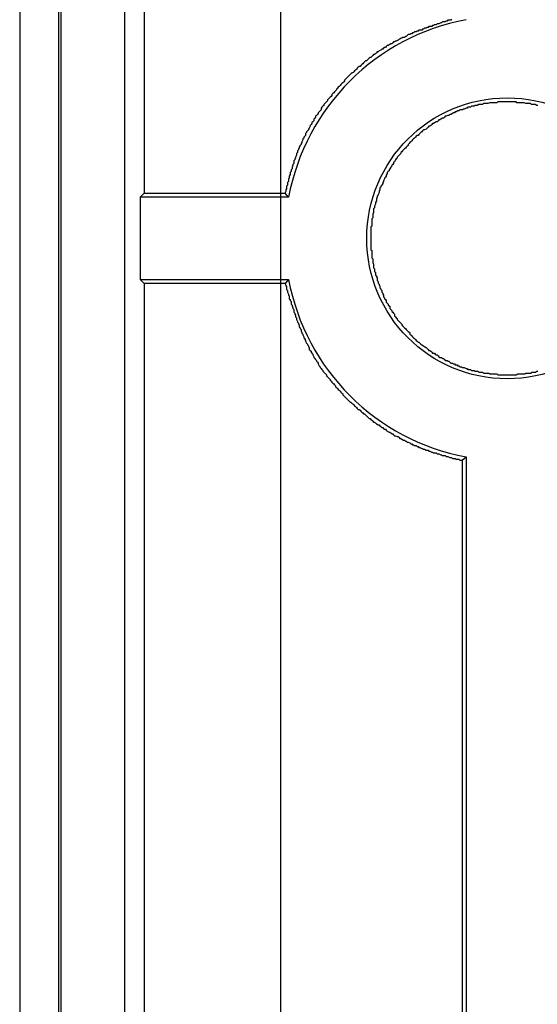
# Model space of a CAD drawing. Header units: millimetres. Extents: x 7187 to 8806, y -3756 to -2918.
# Tile 30 of 250: x 7598 to 7604, y -3601 to -3590. Entities that reach past the tile are written whole.
import ezdxf

# ---------------------------------------------------------------- set-up
doc = ezdxf.new("R2010")
doc.units = ezdxf.units.MM
doc.header["$LTSCALE"] = 3

msp = doc.modelspace()

# ---------------------------------------------------------------- linework, layer by layer
at = {"color": 3, "linetype": 'Continuous', "lineweight": 30}
msp.add_line((7601.097, -3520.365), (7601.097, -3747.365), dxfattribs=at)
at = {"linetype": 'Continuous', "lineweight": 30}
for p, q in [((7598.654, -3741.565), (7598.654, -3526.165)), ((7598.681, -3741.565), (7598.681, -3526.165)), ((7599.381, -3741.565), (7599.381, -3526.165)), ((7598.222, -3526.24), (7598.222, -3741.49)), ((7599.596, -3552.364), (7599.596, -3592.366)), ((7599.549, -3592.413), (7599.596, -3592.366)), ((7599.549, -3592.413), (7599.549, -3593.317)), ((7601.187, -3592.413), (7599.549, -3592.413)), ((7599.596, -3593.364), (7599.549, -3593.317)), ((7599.549, -3593.317), (7601.187, -3593.317)), ((7599.596, -3593.364), (7599.596, -3633.366)), ((7603.1, -3595.312), (7603.1, -3631.418)), ((7603.145, -3595.275), (7603.145, -3631.455))]:
    msp.add_line(p, q, dxfattribs=at)
at = {"linetype": 'Continuous', "lineweight": 30, "flags": 128}
for points in [[(7601.187, -3592.413), (7601.183, -3592.408), (7601.149, -3592.367)], [(7601.187, -3593.317), (7601.183, -3593.322), (7601.149, -3593.363)], [(7603.145, -3595.275), (7603.14, -3595.279), (7603.1, -3595.312)]]:
    msp.add_lwpolyline(points, dxfattribs=at)
at = {"linetype": 'Continuous', "lineweight": 30}
for points in [[(7602.985, -3590.45, 0), (7602.975, -3590.46, 0), (7602.965, -3590.46, 0), (7602.945, -3590.46, 0), (7602.935, -3590.47, 0), (7602.925, -3590.47, 0), (7602.915, -3590.48, 0), (7602.895, -3590.48, 0), (7602.885, -3590.48, 0), (7602.875, -3590.49, 0), (7602.865, -3590.49, 0), (7602.845, -3590.5, 0), (7602.835, -3590.5, 0), (7602.825, -3590.5, 0), (7602.815, -3590.51, 0), (7602.795, -3590.51, 0), (7602.785, -3590.52, 0), (7602.775, -3590.52, 0), (7602.765, -3590.53, 0), (7602.755, -3590.53, 0), (7602.735, -3590.53, 0), (7602.725, -3590.54, 0), (7602.715, -3590.54, 0), (7602.705, -3590.55, 0), (7602.685, -3590.55, 0), (7602.675, -3590.56, 0), (7602.665, -3590.56, 0), (7602.655, -3590.57, 0), (7602.645, -3590.57, 0), (7602.625, -3590.57, 0), (7602.615, -3590.58, 0), (7602.605, -3590.58, 0), (7602.595, -3590.59, 0), (7602.575, -3590.59, 0), (7602.565, -3590.6, 0), (7602.555, -3590.6, 0), (7602.545, -3590.61, 0), (7602.535, -3590.61, 0), (7602.525, -3590.62, 0), (7602.505, -3590.62, 0), (7602.495, -3590.63, 0), (7602.485, -3590.64, 0), (7602.475, -3590.64, 0), (7602.465, -3590.65, 0), (7602.445, -3590.65, 0), (7602.435, -3590.66, 0), (7602.425, -3590.66, 0), (7602.415, -3590.67, 0), (7602.405, -3590.67, 0), (7602.395, -3590.68, 0), (7602.375, -3590.69, 0), (7602.365, -3590.69, 0), (7602.355, -3590.7, 0), (7602.345, -3590.7, 0), (7602.335, -3590.71, 0), (7602.325, -3590.72, 0), (7602.315, -3590.72, 0), (7602.305, -3590.73, 0), (7602.285, -3590.74, 0), (7602.275, -3590.74, 0), (7602.265, -3590.75, 0), (7602.255, -3590.76, 0), (7602.245, -3590.76, 0), (7602.235, -3590.77, 0), (7602.225, -3590.78, 0), (7602.215, -3590.78, 0), (7602.205, -3590.79, 0), (7602.185, -3590.8, 0), (7602.175, -3590.81, 0), (7602.165, -3590.81, 0), (7602.155, -3590.82, 0), (7602.145, -3590.83, 0), (7602.135, -3590.84, 0), (7602.125, -3590.84, 0), (7602.115, -3590.85, 0), (7602.105, -3590.86, 0), (7602.095, -3590.87, 0), (7602.085, -3590.87, 0), (7602.075, -3590.88, 0), (7602.065, -3590.89, 0), (7602.055, -3590.9, 0), (7602.045, -3590.91, 0), (7602.035, -3590.91, 0), (7602.025, -3590.92, 0), (7602.015, -3590.93, 0), (7602.005, -3590.94, 0), (7601.995, -3590.95, 0), (7601.985, -3590.96, 0), (7601.975, -3590.97, 0), (7601.965, -3590.97, 0), (7601.955, -3590.98, 0), (7601.945, -3590.99, 0), (7601.935, -3591, 0), (7601.925, -3591.01, 0), (7601.915, -3591.02, 0), (7601.905, -3591.03, 0), (7601.895, -3591.04, 0), (7601.885, -3591.04, 0), (7601.875, -3591.05, 0), (7601.865, -3591.06, 0), (7601.855, -3591.07, 0), (7601.845, -3591.08, 0), (7601.835, -3591.09, 0), (7601.825, -3591.1, 0), (7601.815, -3591.11, 0), (7601.805, -3591.12, 0), (7601.805, -3591.13, 0), (7601.795, -3591.14, 0), (7601.785, -3591.15, 0), (7601.775, -3591.16, 0), (7601.765, -3591.17, 0), (7601.755, -3591.18, 0), (7601.745, -3591.19, 0), (7601.735, -3591.2, 0), (7601.725, -3591.21, 0), (7601.715, -3591.22, 0), (7601.715, -3591.23, 0), (7601.705, -3591.24, 0), (7601.695, -3591.25, 0), (7601.685, -3591.26, 0), (7601.675, -3591.27, 0), (7601.665, -3591.28, 0), (7601.665, -3591.29, 0), (7601.655, -3591.3, 0), (7601.645, -3591.31, 0), (7601.635, -3591.32, 0), (7601.625, -3591.33, 0), (7601.615, -3591.34, 0), (7601.615, -3591.35, 0), (7601.605, -3591.36, 0), (7601.595, -3591.37, 0), (7601.585, -3591.38, 0), (7601.575, -3591.39, 0), (7601.575, -3591.4, 0), (7601.565, -3591.41, 0), (7601.555, -3591.42, 0), (7601.545, -3591.43, 0), (7601.545, -3591.45, 0), (7601.535, -3591.46, 0), (7601.525, -3591.47, 0), (7601.515, -3591.48, 0), (7601.515, -3591.49, 0), (7601.505, -3591.5, 0), (7601.495, -3591.51, 0), (7601.485, -3591.52, 0), (7601.485, -3591.53, 0), (7601.475, -3591.54, 0), (7601.465, -3591.55, 0), (7601.465, -3591.57, 0), (7601.455, -3591.58, 0), (7601.445, -3591.59, 0), (7601.445, -3591.6, 0), (7601.435, -3591.61, 0), (7601.425, -3591.62, 0), (7601.425, -3591.63, 0), (7601.415, -3591.65, 0), (7601.405, -3591.66, 0), (7601.405, -3591.67, 0), (7601.395, -3591.68, 0), (7601.385, -3591.69, 0), (7601.385, -3591.7, 0), (7601.375, -3591.71, 0), (7601.375, -3591.73, 0), (7601.365, -3591.74, 0), (7601.355, -3591.75, 0), (7601.355, -3591.76, 0), (7601.345, -3591.77, 0), (7601.345, -3591.78, 0), (7601.335, -3591.8, 0), (7601.335, -3591.81, 0), (7601.325, -3591.82, 0), (7601.325, -3591.83, 0), (7601.315, -3591.84, 0), (7601.305, -3591.86, 0), (7601.305, -3591.87, 0), (7601.295, -3591.88, 0), (7601.295, -3591.89, 0), (7601.285, -3591.9, 0), (7601.285, -3591.92, 0), (7601.275, -3591.93, 0), (7601.275, -3591.94, 0), (7601.275, -3591.95, 0), (7601.265, -3591.97, 0), (7601.265, -3591.98, 0), (7601.255, -3591.99, 0), (7601.255, -3592, 0), (7601.245, -3592.01, 0), (7601.245, -3592.03, 0), (7601.245, -3592.04, 0), (7601.235, -3592.05, 0), (7601.235, -3592.06, 0), (7601.225, -3592.08, 0), (7601.225, -3592.09, 0), (7601.225, -3592.1, 0), (7601.215, -3592.11, 0), (7601.215, -3592.13, 0), (7601.205, -3592.14, 0), (7601.205, -3592.15, 0), (7601.205, -3592.16, 0), (7601.195, -3592.18, 0), (7601.195, -3592.19, 0), (7601.195, -3592.2, 0), (7601.185, -3592.21, 0), (7601.185, -3592.23, 0), (7601.185, -3592.24, 0), (7601.175, -3592.25, 0), (7601.175, -3592.27, 0), (7601.175, -3592.28, 0), (7601.165, -3592.29, 0), (7601.165, -3592.3, 0), (7601.165, -3592.32, 0), (7601.155, -3592.33, 0), (7601.155, -3592.34, 0), (7601.155, -3592.35, 0), (7601.145, -3592.37, 0)], [(7603.935, -3591.4, 0), (7603.925, -3591.4, 0), (7603.905, -3591.39, 0), (7603.895, -3591.39, 0), (7603.885, -3591.39, 0), (7603.865, -3591.39, 0), (7603.855, -3591.38, 0), (7603.845, -3591.38, 0), (7603.825, -3591.38, 0), (7603.815, -3591.38, 0), (7603.805, -3591.38, 0), (7603.785, -3591.37, 0), (7603.775, -3591.37, 0), (7603.765, -3591.37, 0), (7603.745, -3591.37, 0), (7603.735, -3591.37, 0), (7603.725, -3591.37, 0), (7603.705, -3591.37, 0), (7603.695, -3591.36, 0), (7603.685, -3591.36, 0), (7603.665, -3591.36, 0), (7603.655, -3591.36, 0), (7603.645, -3591.36, 0), (7603.625, -3591.36, 0), (7603.615, -3591.36, 0), (7603.605, -3591.36, 0), (7603.585, -3591.36, 0), (7603.575, -3591.36, 0), (7603.565, -3591.36, 0), (7603.545, -3591.36, 0), (7603.535, -3591.36, 0), (7603.525, -3591.36, 0), (7603.505, -3591.36, 0), (7603.495, -3591.36, 0), (7603.485, -3591.37, 0), (7603.465, -3591.37, 0), (7603.455, -3591.37, 0), (7603.445, -3591.37, 0), (7603.425, -3591.37, 0), (7603.415, -3591.37, 0), (7603.405, -3591.37, 0), (7603.385, -3591.38, 0), (7603.375, -3591.38, 0), (7603.365, -3591.38, 0), (7603.345, -3591.38, 0), (7603.335, -3591.38, 0), (7603.325, -3591.39, 0), (7603.305, -3591.39, 0), (7603.295, -3591.39, 0), (7603.285, -3591.39, 0), (7603.265, -3591.4, 0), (7603.255, -3591.4, 0), (7603.245, -3591.4, 0), (7603.235, -3591.41, 0), (7603.215, -3591.41, 0), (7603.205, -3591.41, 0), (7603.195, -3591.42, 0), (7603.175, -3591.42, 0), (7603.165, -3591.42, 0), (7603.155, -3591.43, 0), (7603.145, -3591.43, 0), (7603.125, -3591.44, 0), (7603.115, -3591.44, 0), (7603.105, -3591.45, 0), (7603.085, -3591.45, 0), (7603.075, -3591.45, 0), (7603.065, -3591.46, 0), (7603.055, -3591.46, 0), (7603.035, -3591.47, 0), (7603.025, -3591.47, 0), (7603.015, -3591.48, 0), (7603.005, -3591.48, 0), (7602.995, -3591.49, 0), (7602.975, -3591.5, 0), (7602.965, -3591.5, 0), (7602.955, -3591.51, 0), (7602.945, -3591.51, 0), (7602.925, -3591.52, 0), (7602.915, -3591.52, 0), (7602.905, -3591.53, 0), (7602.895, -3591.54, 0), (7602.885, -3591.54, 0), (7602.865, -3591.55, 0), (7602.855, -3591.56, 0), (7602.845, -3591.56, 0), (7602.835, -3591.57, 0), (7602.825, -3591.58, 0), (7602.815, -3591.58, 0), (7602.805, -3591.59, 0), (7602.785, -3591.6, 0), (7602.775, -3591.6, 0), (7602.765, -3591.61, 0), (7602.755, -3591.62, 0), (7602.745, -3591.63, 0), (7602.735, -3591.63, 0), (7602.725, -3591.64, 0), (7602.715, -3591.65, 0), (7602.705, -3591.66, 0), (7602.685, -3591.67, 0), (7602.675, -3591.67, 0), (7602.665, -3591.68, 0), (7602.655, -3591.69, 0), (7602.645, -3591.7, 0), (7602.635, -3591.71, 0), (7602.625, -3591.72, 0), (7602.615, -3591.73, 0), (7602.605, -3591.73, 0), (7602.595, -3591.74, 0), (7602.585, -3591.75, 0), (7602.575, -3591.76, 0), (7602.565, -3591.77, 0), (7602.555, -3591.78, 0), (7602.545, -3591.79, 0), (7602.535, -3591.8, 0), (7602.525, -3591.81, 0), (7602.515, -3591.82, 0), (7602.505, -3591.83, 0), (7602.505, -3591.84, 0), (7602.495, -3591.85, 0), (7602.485, -3591.86, 0), (7602.475, -3591.87, 0), (7602.465, -3591.88, 0), (7602.455, -3591.89, 0), (7602.445, -3591.9, 0), (7602.435, -3591.91, 0), (7602.425, -3591.92, 0), (7602.425, -3591.93, 0), (7602.415, -3591.94, 0), (7602.405, -3591.95, 0), (7602.395, -3591.96, 0), (7602.385, -3591.97, 0), (7602.385, -3591.98, 0), (7602.375, -3591.99, 0), (7602.365, -3592, 0), (7602.355, -3592.02, 0), (7602.345, -3592.03, 0), (7602.345, -3592.04, 0), (7602.335, -3592.05, 0), (7602.325, -3592.06, 0), (7602.325, -3592.07, 0), (7602.315, -3592.08, 0), (7602.305, -3592.1, 0), (7602.295, -3592.11, 0), (7602.295, -3592.12, 0), (7602.285, -3592.13, 0), (7602.275, -3592.14, 0), (7602.275, -3592.15, 0), (7602.265, -3592.17, 0), (7602.265, -3592.18, 0), (7602.255, -3592.19, 0), (7602.245, -3592.2, 0), (7602.245, -3592.21, 0), (7602.235, -3592.23, 0), (7602.235, -3592.24, 0), (7602.225, -3592.25, 0), (7602.225, -3592.26, 0), (7602.215, -3592.28, 0), (7602.205, -3592.29, 0), (7602.205, -3592.3, 0), (7602.195, -3592.31, 0), (7602.195, -3592.33, 0), (7602.185, -3592.34, 0), (7602.185, -3592.35, 0), (7602.185, -3592.36, 0), (7602.175, -3592.38, 0), (7602.175, -3592.39, 0), (7602.165, -3592.4, 0), (7602.165, -3592.41, 0), (7602.155, -3592.43, 0), (7602.155, -3592.44, 0), (7602.155, -3592.45, 0), (7602.145, -3592.47, 0), (7602.145, -3592.48, 0), (7602.145, -3592.49, 0), (7602.135, -3592.51, 0), (7602.135, -3592.52, 0), (7602.135, -3592.53, 0), (7602.125, -3592.54, 0), (7602.125, -3592.56, 0), (7602.125, -3592.57, 0), (7602.125, -3592.58, 0), (7602.115, -3592.6, 0), (7602.115, -3592.61, 0), (7602.115, -3592.62, 0), (7602.115, -3592.64, 0), (7602.105, -3592.65, 0), (7602.105, -3592.66, 0), (7602.105, -3592.68, 0), (7602.105, -3592.69, 0), (7602.105, -3592.7, 0), (7602.105, -3592.72, 0), (7602.105, -3592.73, 0), (7602.095, -3592.74, 0), (7602.095, -3592.76, 0), (7602.095, -3592.77, 0), (7602.095, -3592.79, 0), (7602.095, -3592.8, 0), (7602.095, -3592.81, 0), (7602.095, -3592.83, 0), (7602.095, -3592.84, 0), (7602.095, -3592.85, 0), (7602.095, -3592.87, 0), (7602.095, -3592.88, 0), (7602.095, -3592.89, 0), (7602.095, -3592.91, 0), (7602.095, -3592.92, 0), (7602.095, -3592.93, 0), (7602.095, -3592.95, 0), (7602.095, -3592.96, 0), (7602.095, -3592.97, 0), (7602.095, -3592.99, 0), (7602.105, -3593, 0), (7602.105, -3593.01, 0), (7602.105, -3593.03, 0), (7602.105, -3593.04, 0), (7602.105, -3593.05, 0), (7602.105, -3593.07, 0), (7602.105, -3593.08, 0), (7602.115, -3593.09, 0), (7602.115, -3593.11, 0), (7602.115, -3593.12, 0), (7602.115, -3593.13, 0), (7602.125, -3593.15, 0), (7602.125, -3593.16, 0), (7602.125, -3593.17, 0), (7602.125, -3593.19, 0), (7602.135, -3593.2, 0), (7602.135, -3593.21, 0), (7602.135, -3593.23, 0), (7602.145, -3593.24, 0), (7602.145, -3593.25, 0), (7602.145, -3593.27, 0), (7602.155, -3593.28, 0), (7602.155, -3593.29, 0), (7602.165, -3593.3, 0), (7602.165, -3593.32, 0), (7602.165, -3593.33, 0), (7602.175, -3593.34, 0), (7602.175, -3593.36, 0), (7602.185, -3593.37, 0), (7602.185, -3593.38, 0), (7602.195, -3593.39, 0), (7602.195, -3593.41, 0), (7602.205, -3593.42, 0), (7602.205, -3593.43, 0), (7602.215, -3593.44, 0), (7602.215, -3593.46, 0), (7602.225, -3593.47, 0), (7602.225, -3593.48, 0), (7602.235, -3593.49, 0), (7602.235, -3593.51, 0), (7602.245, -3593.52, 0), (7602.245, -3593.53, 0), (7602.255, -3593.54, 0), (7602.265, -3593.55, 0), (7602.265, -3593.57, 0), (7602.275, -3593.58, 0), (7602.285, -3593.59, 0), (7602.285, -3593.6, 0), (7602.295, -3593.61, 0), (7602.305, -3593.62, 0), (7602.305, -3593.64, 0), (7602.315, -3593.65, 0), (7602.325, -3593.66, 0), (7602.325, -3593.67, 0), (7602.335, -3593.68, 0), (7602.345, -3593.69, 0), (7602.355, -3593.7, 0), (7602.355, -3593.72, 0), (7602.365, -3593.73, 0), (7602.375, -3593.74, 0), (7602.385, -3593.75, 0), (7602.385, -3593.76, 0), (7602.395, -3593.77, 0), (7602.405, -3593.78, 0), (7602.415, -3593.79, 0), (7602.425, -3593.8, 0), (7602.435, -3593.81, 0), (7602.435, -3593.82, 0), (7602.445, -3593.83, 0), (7602.455, -3593.84, 0), (7602.465, -3593.85, 0), (7602.475, -3593.86, 0), (7602.485, -3593.87, 0), (7602.495, -3593.88, 0), (7602.505, -3593.89, 0), (7602.515, -3593.9, 0), (7602.525, -3593.91, 0), (7602.525, -3593.92, 0), (7602.535, -3593.93, 0), (7602.545, -3593.94, 0), (7602.555, -3593.95, 0), (7602.565, -3593.96, 0), (7602.575, -3593.97, 0), (7602.585, -3593.98, 0), (7602.595, -3593.99, 0), (7602.605, -3594, 0), (7602.615, -3594.01, 0), (7602.625, -3594.01, 0), (7602.635, -3594.02, 0), (7602.645, -3594.03, 0), (7602.655, -3594.04, 0), (7602.675, -3594.05, 0), (7602.685, -3594.06, 0), (7602.695, -3594.06, 0), (7602.705, -3594.07, 0), (7602.715, -3594.08, 0), (7602.725, -3594.09, 0), (7602.735, -3594.1, 0), (7602.745, -3594.1, 0), (7602.755, -3594.11, 0), (7602.765, -3594.12, 0), (7602.775, -3594.13, 0), (7602.795, -3594.13, 0), (7602.805, -3594.14, 0), (7602.815, -3594.15, 0), (7602.825, -3594.15, 0), (7602.835, -3594.16, 0), (7602.845, -3594.17, 0), (7602.855, -3594.18, 0), (7602.875, -3594.18, 0), (7602.885, -3594.19, 0), (7602.895, -3594.19, 0), (7602.905, -3594.2, 0), (7602.915, -3594.21, 0), (7602.935, -3594.21, 0), (7602.945, -3594.22, 0), (7602.955, -3594.22, 0), (7602.965, -3594.23, 0), (7602.975, -3594.24, 0), (7602.995, -3594.24, 0), (7603.005, -3594.25, 0), (7603.015, -3594.25, 0), (7603.025, -3594.26, 0), (7603.045, -3594.26, 0), (7603.055, -3594.27, 0), (7603.065, -3594.27, 0), (7603.075, -3594.28, 0), (7603.095, -3594.28, 0), (7603.105, -3594.29, 0), (7603.115, -3594.29, 0), (7603.125, -3594.29, 0), (7603.145, -3594.3, 0), (7603.155, -3594.3, 0), (7603.165, -3594.31, 0), (7603.185, -3594.31, 0), (7603.195, -3594.31, 0), (7603.205, -3594.32, 0), (7603.215, -3594.32, 0), (7603.235, -3594.32, 0), (7603.245, -3594.33, 0), (7603.255, -3594.33, 0), (7603.275, -3594.33, 0), (7603.285, -3594.34, 0), (7603.295, -3594.34, 0), (7603.315, -3594.34, 0), (7603.325, -3594.34, 0), (7603.335, -3594.35, 0), (7603.355, -3594.35, 0), (7603.365, -3594.35, 0), (7603.375, -3594.35, 0), (7603.395, -3594.35, 0), (7603.405, -3594.36, 0), (7603.415, -3594.36, 0), (7603.435, -3594.36, 0), (7603.445, -3594.36, 0), (7603.455, -3594.36, 0), (7603.475, -3594.36, 0), (7603.485, -3594.36, 0), (7603.495, -3594.37, 0), (7603.515, -3594.37, 0), (7603.525, -3594.37, 0), (7603.535, -3594.37, 0), (7603.555, -3594.37, 0), (7603.565, -3594.37, 0), (7603.575, -3594.37, 0), (7603.595, -3594.37, 0), (7603.605, -3594.37, 0), (7603.615, -3594.37, 0), (7603.635, -3594.37, 0), (7603.645, -3594.37, 0), (7603.655, -3594.37, 0), (7603.675, -3594.37, 0), (7603.685, -3594.37, 0), (7603.695, -3594.37, 0), (7603.715, -3594.36, 0), (7603.725, -3594.36, 0), (7603.735, -3594.36, 0), (7603.755, -3594.36, 0), (7603.765, -3594.36, 0), (7603.775, -3594.36, 0), (7603.795, -3594.36, 0), (7603.805, -3594.35, 0), (7603.815, -3594.35, 0), (7603.835, -3594.35, 0), (7603.845, -3594.35, 0), (7603.855, -3594.35, 0), (7603.875, -3594.34, 0), (7603.885, -3594.34, 0), (7603.895, -3594.34, 0), (7603.915, -3594.34, 0), (7603.925, -3594.33, 0), (7603.935, -3594.33, 0)], [(7601.145, -3592.37, 0), (7601.135, -3592.37, 0), (7601.125, -3592.37, 0), (7601.115, -3592.37, 0), (7601.105, -3592.37, 0), (7601.085, -3592.37, 0), (7601.075, -3592.37, 0), (7601.065, -3592.37, 0), (7601.055, -3592.37, 0), (7601.035, -3592.37, 0), (7601.025, -3592.37, 0), (7601.015, -3592.37, 0), (7601.005, -3592.37, 0), (7600.995, -3592.37, 0), (7600.975, -3592.37, 0), (7600.965, -3592.37, 0), (7600.955, -3592.37, 0), (7600.945, -3592.37, 0), (7600.935, -3592.37, 0), (7600.915, -3592.37, 0), (7600.905, -3592.37, 0), (7600.895, -3592.37, 0), (7600.885, -3592.37, 0), (7600.865, -3592.37, 0), (7600.855, -3592.37, 0), (7600.845, -3592.37, 0), (7600.835, -3592.37, 0), (7600.825, -3592.37, 0), (7600.805, -3592.37, 0), (7600.795, -3592.37, 0), (7600.785, -3592.37, 0), (7600.775, -3592.37, 0), (7600.765, -3592.37, 0), (7600.745, -3592.37, 0), (7600.735, -3592.37, 0), (7600.725, -3592.37, 0), (7600.715, -3592.37, 0), (7600.705, -3592.37, 0), (7600.685, -3592.37, 0), (7600.675, -3592.37, 0), (7600.665, -3592.37, 0), (7600.655, -3592.37, 0), (7600.635, -3592.37, 0), (7600.625, -3592.37, 0), (7600.615, -3592.37, 0), (7600.605, -3592.37, 0), (7600.595, -3592.37, 0), (7600.575, -3592.37, 0), (7600.565, -3592.37, 0), (7600.555, -3592.37, 0), (7600.545, -3592.37, 0), (7600.535, -3592.37, 0), (7600.515, -3592.37, 0), (7600.505, -3592.37, 0), (7600.495, -3592.37, 0), (7600.485, -3592.37, 0), (7600.465, -3592.37, 0), (7600.455, -3592.37, 0), (7600.445, -3592.37, 0), (7600.435, -3592.37, 0), (7600.425, -3592.37, 0), (7600.405, -3592.37, 0), (7600.395, -3592.37, 0), (7600.385, -3592.37, 0), (7600.375, -3592.37, 0), (7600.365, -3592.37, 0), (7600.345, -3592.37, 0), (7600.335, -3592.37, 0), (7600.325, -3592.37, 0), (7600.315, -3592.37, 0), (7600.295, -3592.37, 0), (7600.285, -3592.37, 0), (7600.275, -3592.37, 0), (7600.265, -3592.37, 0), (7600.255, -3592.37, 0), (7600.235, -3592.37, 0), (7600.225, -3592.37, 0), (7600.215, -3592.37, 0), (7600.205, -3592.37, 0), (7600.195, -3592.37, 0), (7600.175, -3592.37, 0), (7600.165, -3592.37, 0), (7600.155, -3592.37, 0), (7600.145, -3592.37, 0), (7600.125, -3592.37, 0), (7600.115, -3592.37, 0), (7600.105, -3592.37, 0), (7600.095, -3592.37, 0), (7600.085, -3592.37, 0), (7600.065, -3592.37, 0), (7600.055, -3592.37, 0), (7600.045, -3592.37, 0), (7600.035, -3592.37, 0), (7600.025, -3592.37, 0), (7600.005, -3592.37, 0), (7599.995, -3592.37, 0), (7599.985, -3592.37, 0), (7599.975, -3592.37, 0), (7599.965, -3592.37, 0), (7599.945, -3592.37, 0), (7599.935, -3592.37, 0), (7599.925, -3592.37, 0), (7599.915, -3592.37, 0), (7599.895, -3592.37, 0), (7599.885, -3592.37, 0), (7599.875, -3592.37, 0), (7599.865, -3592.37, 0), (7599.855, -3592.37, 0), (7599.835, -3592.37, 0), (7599.825, -3592.37, 0), (7599.815, -3592.37, 0), (7599.805, -3592.37, 0), (7599.795, -3592.37, 0), (7599.775, -3592.37, 0), (7599.765, -3592.37, 0), (7599.755, -3592.37, 0), (7599.745, -3592.37, 0), (7599.725, -3592.37, 0), (7599.715, -3592.37, 0), (7599.705, -3592.37, 0), (7599.695, -3592.37, 0), (7599.685, -3592.37, 0), (7599.665, -3592.37, 0), (7599.655, -3592.37, 0), (7599.645, -3592.37, 0), (7599.635, -3592.37, 0), (7599.625, -3592.37, 0), (7599.605, -3592.37, 0), (7599.595, -3592.37, 0)], [(7599.595, -3593.36, 0), (7599.605, -3593.36, 0), (7599.625, -3593.36, 0), (7599.635, -3593.36, 0), (7599.645, -3593.36, 0), (7599.655, -3593.36, 0), (7599.665, -3593.36, 0), (7599.685, -3593.36, 0), (7599.695, -3593.36, 0), (7599.705, -3593.36, 0), (7599.715, -3593.36, 0), (7599.725, -3593.36, 0), (7599.745, -3593.36, 0), (7599.755, -3593.36, 0), (7599.765, -3593.36, 0), (7599.775, -3593.36, 0), (7599.795, -3593.36, 0), (7599.805, -3593.36, 0), (7599.815, -3593.36, 0), (7599.825, -3593.36, 0), (7599.835, -3593.36, 0), (7599.855, -3593.36, 0), (7599.865, -3593.36, 0), (7599.875, -3593.36, 0), (7599.885, -3593.36, 0), (7599.895, -3593.36, 0), (7599.915, -3593.36, 0), (7599.925, -3593.36, 0), (7599.935, -3593.36, 0), (7599.945, -3593.36, 0), (7599.965, -3593.36, 0), (7599.975, -3593.36, 0), (7599.985, -3593.36, 0), (7599.995, -3593.36, 0), (7600.005, -3593.36, 0), (7600.025, -3593.36, 0), (7600.035, -3593.36, 0), (7600.045, -3593.36, 0), (7600.055, -3593.36, 0), (7600.065, -3593.36, 0), (7600.085, -3593.36, 0), (7600.095, -3593.36, 0), (7600.105, -3593.36, 0), (7600.115, -3593.36, 0), (7600.125, -3593.36, 0), (7600.145, -3593.36, 0), (7600.155, -3593.36, 0), (7600.165, -3593.36, 0), (7600.175, -3593.36, 0), (7600.195, -3593.36, 0), (7600.205, -3593.36, 0), (7600.215, -3593.36, 0), (7600.225, -3593.36, 0), (7600.235, -3593.36, 0), (7600.255, -3593.36, 0), (7600.265, -3593.36, 0), (7600.275, -3593.36, 0), (7600.285, -3593.36, 0), (7600.295, -3593.36, 0), (7600.315, -3593.36, 0), (7600.325, -3593.36, 0), (7600.335, -3593.36, 0), (7600.345, -3593.36, 0), (7600.365, -3593.36, 0), (7600.375, -3593.36, 0), (7600.385, -3593.36, 0), (7600.395, -3593.36, 0), (7600.405, -3593.36, 0), (7600.425, -3593.36, 0), (7600.435, -3593.36, 0), (7600.445, -3593.36, 0), (7600.455, -3593.36, 0), (7600.465, -3593.36, 0), (7600.485, -3593.36, 0), (7600.495, -3593.36, 0), (7600.505, -3593.36, 0), (7600.515, -3593.36, 0), (7600.535, -3593.36, 0), (7600.545, -3593.36, 0), (7600.555, -3593.36, 0), (7600.565, -3593.36, 0), (7600.575, -3593.36, 0), (7600.595, -3593.36, 0), (7600.605, -3593.36, 0), (7600.615, -3593.36, 0), (7600.625, -3593.36, 0), (7600.635, -3593.36, 0), (7600.655, -3593.36, 0), (7600.665, -3593.36, 0), (7600.675, -3593.36, 0), (7600.685, -3593.36, 0), (7600.705, -3593.36, 0), (7600.715, -3593.36, 0), (7600.725, -3593.36, 0), (7600.735, -3593.36, 0), (7600.745, -3593.36, 0), (7600.765, -3593.36, 0), (7600.775, -3593.36, 0), (7600.785, -3593.36, 0), (7600.795, -3593.36, 0), (7600.805, -3593.36, 0), (7600.825, -3593.36, 0), (7600.835, -3593.36, 0), (7600.845, -3593.36, 0), (7600.855, -3593.36, 0), (7600.865, -3593.36, 0), (7600.885, -3593.36, 0), (7600.895, -3593.36, 0), (7600.905, -3593.36, 0), (7600.915, -3593.36, 0), (7600.935, -3593.36, 0), (7600.945, -3593.36, 0), (7600.955, -3593.36, 0), (7600.965, -3593.36, 0), (7600.975, -3593.36, 0), (7600.995, -3593.36, 0), (7601.005, -3593.36, 0), (7601.015, -3593.36, 0), (7601.025, -3593.36, 0), (7601.035, -3593.36, 0), (7601.055, -3593.36, 0), (7601.065, -3593.36, 0), (7601.075, -3593.36, 0), (7601.085, -3593.36, 0), (7601.105, -3593.36, 0), (7601.115, -3593.36, 0), (7601.125, -3593.36, 0), (7601.135, -3593.36, 0), (7601.145, -3593.36, 0)], [(7601.145, -3593.36, 0), (7601.155, -3593.38, 0), (7601.155, -3593.39, 0), (7601.165, -3593.4, 0), (7601.165, -3593.41, 0), (7601.165, -3593.43, 0), (7601.175, -3593.44, 0), (7601.175, -3593.45, 0), (7601.175, -3593.46, 0), (7601.185, -3593.48, 0), (7601.185, -3593.49, 0), (7601.195, -3593.5, 0), (7601.195, -3593.51, 0), (7601.195, -3593.53, 0), (7601.205, -3593.54, 0), (7601.205, -3593.55, 0), (7601.215, -3593.56, 0), (7601.215, -3593.58, 0), (7601.215, -3593.59, 0), (7601.225, -3593.6, 0), (7601.225, -3593.61, 0), (7601.235, -3593.63, 0), (7601.235, -3593.64, 0), (7601.245, -3593.65, 0), (7601.245, -3593.66, 0), (7601.245, -3593.68, 0), (7601.255, -3593.69, 0), (7601.255, -3593.7, 0), (7601.265, -3593.71, 0), (7601.265, -3593.73, 0), (7601.275, -3593.74, 0), (7601.275, -3593.75, 0), (7601.275, -3593.76, 0), (7601.285, -3593.78, 0), (7601.285, -3593.79, 0), (7601.295, -3593.8, 0), (7601.295, -3593.81, 0), (7601.305, -3593.82, 0), (7601.305, -3593.84, 0), (7601.315, -3593.85, 0), (7601.315, -3593.86, 0), (7601.325, -3593.87, 0), (7601.325, -3593.89, 0), (7601.335, -3593.9, 0), (7601.335, -3593.91, 0), (7601.345, -3593.92, 0), (7601.345, -3593.93, 0), (7601.355, -3593.95, 0), (7601.355, -3593.96, 0), (7601.365, -3593.97, 0), (7601.365, -3593.98, 0), (7601.375, -3593.99, 0), (7601.375, -3594, 0), (7601.385, -3594.02, 0), (7601.395, -3594.03, 0), (7601.395, -3594.04, 0), (7601.405, -3594.05, 0), (7601.405, -3594.06, 0), (7601.415, -3594.07, 0), (7601.415, -3594.09, 0), (7601.425, -3594.1, 0), (7601.435, -3594.11, 0), (7601.435, -3594.12, 0), (7601.445, -3594.13, 0), (7601.455, -3594.14, 0), (7601.455, -3594.15, 0), (7601.465, -3594.17, 0), (7601.465, -3594.18, 0), (7601.475, -3594.19, 0), (7601.485, -3594.2, 0), (7601.495, -3594.21, 0), (7601.495, -3594.22, 0), (7601.505, -3594.23, 0), (7601.515, -3594.24, 0), (7601.515, -3594.25, 0), (7601.525, -3594.27, 0), (7601.535, -3594.28, 0), (7601.535, -3594.29, 0), (7601.545, -3594.3, 0), (7601.555, -3594.31, 0), (7601.565, -3594.32, 0), (7601.565, -3594.33, 0), (7601.575, -3594.34, 0), (7601.585, -3594.35, 0), (7601.595, -3594.36, 0), (7601.605, -3594.37, 0), (7601.605, -3594.38, 0), (7601.615, -3594.39, 0), (7601.625, -3594.4, 0), (7601.635, -3594.41, 0), (7601.645, -3594.42, 0), (7601.645, -3594.43, 0), (7601.655, -3594.44, 0), (7601.665, -3594.45, 0), (7601.675, -3594.46, 0), (7601.685, -3594.47, 0), (7601.695, -3594.48, 0), (7601.705, -3594.49, 0), (7601.705, -3594.5, 0), (7601.715, -3594.51, 0), (7601.725, -3594.52, 0), (7601.735, -3594.53, 0), (7601.745, -3594.54, 0), (7601.755, -3594.55, 0), (7601.765, -3594.56, 0), (7601.775, -3594.57, 0), (7601.785, -3594.58, 0), (7601.785, -3594.59, 0), (7601.795, -3594.6, 0), (7601.805, -3594.61, 0), (7601.815, -3594.62, 0), (7601.825, -3594.63, 0), (7601.835, -3594.64, 0), (7601.845, -3594.65, 0), (7601.855, -3594.66, 0), (7601.865, -3594.67, 0), (7601.875, -3594.67, 0), (7601.885, -3594.68, 0), (7601.895, -3594.69, 0), (7601.905, -3594.7, 0), (7601.915, -3594.71, 0), (7601.925, -3594.72, 0), (7601.935, -3594.73, 0), (7601.945, -3594.74, 0), (7601.955, -3594.75, 0), (7601.965, -3594.75, 0), (7601.975, -3594.76, 0), (7601.985, -3594.77, 0), (7601.995, -3594.78, 0), (7602.005, -3594.79, 0), (7602.015, -3594.8, 0), (7602.025, -3594.8, 0), (7602.035, -3594.81, 0), (7602.045, -3594.82, 0), (7602.055, -3594.83, 0), (7602.065, -3594.84, 0), (7602.075, -3594.85, 0), (7602.085, -3594.85, 0), (7602.095, -3594.86, 0), (7602.105, -3594.87, 0), (7602.115, -3594.88, 0), (7602.125, -3594.89, 0), (7602.135, -3594.89, 0), (7602.145, -3594.9, 0), (7602.155, -3594.91, 0), (7602.175, -3594.92, 0), (7602.185, -3594.92, 0), (7602.195, -3594.93, 0), (7602.205, -3594.94, 0), (7602.215, -3594.95, 0), (7602.225, -3594.95, 0), (7602.235, -3594.96, 0), (7602.245, -3594.97, 0), (7602.255, -3594.97, 0), (7602.265, -3594.98, 0), (7602.275, -3594.99, 0), (7602.295, -3595, 0), (7602.305, -3595, 0), (7602.315, -3595.01, 0), (7602.325, -3595.02, 0), (7602.335, -3595.02, 0), (7602.345, -3595.03, 0), (7602.355, -3595.04, 0), (7602.365, -3595.04, 0), (7602.385, -3595.05, 0), (7602.395, -3595.05, 0), (7602.405, -3595.06, 0), (7602.415, -3595.07, 0), (7602.425, -3595.07, 0), (7602.435, -3595.08, 0), (7602.455, -3595.09, 0), (7602.465, -3595.09, 0), (7602.475, -3595.1, 0), (7602.485, -3595.1, 0), (7602.495, -3595.11, 0), (7602.505, -3595.11, 0), (7602.525, -3595.12, 0), (7602.535, -3595.13, 0), (7602.545, -3595.13, 0), (7602.555, -3595.14, 0), (7602.565, -3595.14, 0), (7602.575, -3595.15, 0), (7602.595, -3595.15, 0), (7602.605, -3595.16, 0), (7602.615, -3595.16, 0), (7602.625, -3595.17, 0), (7602.635, -3595.17, 0), (7602.655, -3595.18, 0), (7602.665, -3595.18, 0), (7602.675, -3595.19, 0), (7602.685, -3595.19, 0), (7602.705, -3595.2, 0), (7602.715, -3595.2, 0), (7602.725, -3595.2, 0), (7602.735, -3595.21, 0), (7602.745, -3595.21, 0), (7602.765, -3595.22, 0), (7602.775, -3595.22, 0), (7602.785, -3595.23, 0), (7602.795, -3595.23, 0), (7602.815, -3595.23, 0), (7602.825, -3595.24, 0), (7602.835, -3595.24, 0), (7602.845, -3595.24, 0), (7602.865, -3595.25, 0), (7602.875, -3595.25, 0), (7602.885, -3595.26, 0), (7602.895, -3595.26, 0), (7602.915, -3595.26, 0), (7602.925, -3595.27, 0), (7602.935, -3595.27, 0), (7602.945, -3595.27, 0), (7602.965, -3595.28, 0), (7602.975, -3595.28, 0), (7602.985, -3595.28, 0), (7602.995, -3595.29, 0), (7603.015, -3595.29, 0), (7603.025, -3595.29, 0), (7603.035, -3595.3, 0), (7603.045, -3595.3, 0), (7603.065, -3595.3, 0), (7603.075, -3595.31, 0), (7603.085, -3595.31, 0), (7603.105, -3595.31, 0)]]:
    msp.add_polyline3d(points, dxfattribs=at)
msp.add_circle((7603.597, -3592.865), 1.548, dxfattribs=at)
for start, end in [(100.6227, 169.3773), (190.6227, 259.3773)]:
    msp.add_arc((7603.597, -3592.865), 2.452, start, end, dxfattribs=at)

doc.saveas('drawing.dxf')
